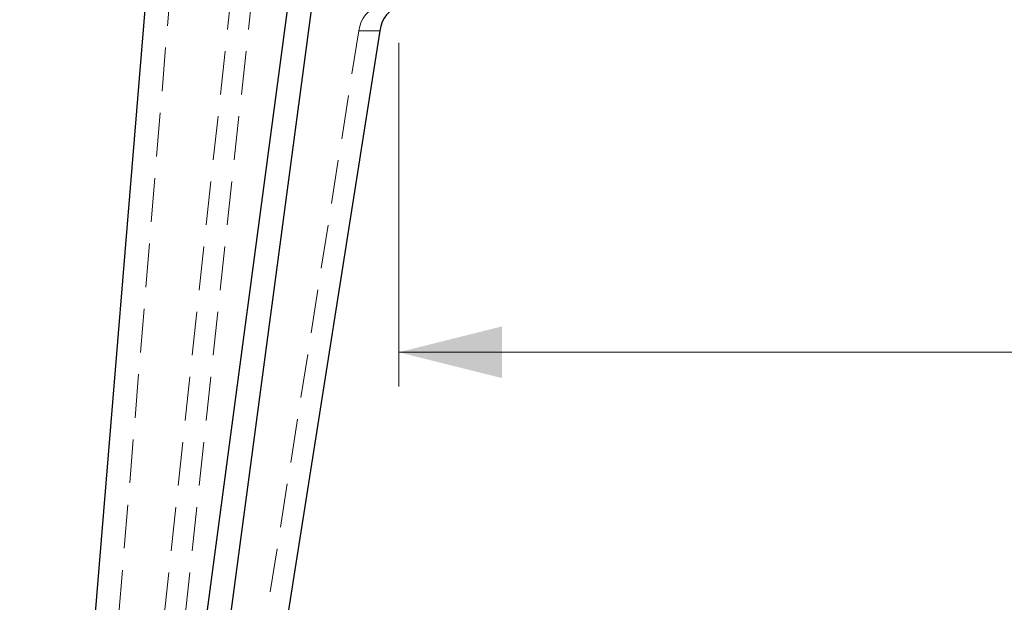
# Model space of a CAD drawing. Header units: millimetres. Extents: x 7 to 412, y 5 to 291.
# Tile 25 of 79: x 72 to 101, y 236 to 253. Entities that reach past the tile are written whole.
import ezdxf

# ---------------------------------------------------------------- set-up
doc = ezdxf.new("R2010")
doc.units = ezdxf.units.MM
doc.linetypes.add('HIDDEN', pattern=[1.905, 1.27, -0.635])
doc.styles.add('SLDTEXTSTYLE2', font='TXT', dxfattribs={"width": 0.605})
doc.dimstyles.new('SLDDIMSTYLE0', dxfattribs={"dimtxt": 2.568319, "dimasz": 3, "dimexe": 0, "dimexo": 0.0625, "dimgap": 0.64208, "dimtad": 1, "dimdec": 1, "dimlfac": 12, "dimrnd": 1e-09, "dimzin": 12, "dimdsep": 46, "dimtxsty": 'SLDTEXTSTYLE2', "dimsah": 1, "dimcen": 0.09, "dimadec": 0, "dimazin": 3, "dimtfac": 1, "dimtdec": 1, "dimtofl": 0, "dimtmove": 0, "dimatfit": 3, "dimfxl": 1, "dimfrac": 2, "dimtolj": 1, "dimtzin": 12, "dimarcsym": 0})

# ---------------------------------------------------------------- blocks, each defined once
blk = doc.blocks.new('_D')
at = {"color": 7, "linetype": 'Continuous', "lineweight": 0}
for p, q in [((83.5, 252.36), (83.5, 242.371)), ((161.243, 252.36), (161.243, 242.371)), ((161.243, 243.371), (83.5, 243.371))]:
    blk.add_line(p, q, dxfattribs=at)
at = {"color": 7, "linetype": 'Continuous', "lineweight": 18}
for points in [[(83.5, 243.371), (86.5, 242.621), (86.5, 244.121)], [(161.243, 243.371), (158.243, 244.121), (158.243, 242.621)]]:
    blk.add_solid(points, dxfattribs=at)
at = {"color": 7, "linetype": 'Continuous', "lineweight": 18, "insert": (117.962, 246.781), "char_height": 2.6458, "attachment_point": 1, "style": 'SLDTEXTSTYLE2'}
blk.add_mtext('932,9', dxfattribs=at)

msp = doc.modelspace()

# ---------------------------------------------------------------- linework, layer by layer
at = {"color": 7, "linetype": 'Continuous', "lineweight": 25}
for p, q in [((76.32351, 255.72756), (72.48546, 209.19365)), ((74.37479, 209.19365), (80.58974, 255.72756)), ((81.26676, 255.62665), (75.06529, 209.19365)), ((82.94586, 252.71444), (76.09343, 209.19365))]:
    msp.add_line(p, q, dxfattribs=at)
at = {"color": 7, "linetype": 'HIDDEN', "lineweight": 18}
for p, q in [((73.17596, 209.19365), (77.00568, 255.62665)), ((73.81589, 209.19365), (78.83149, 255.62665)), ((74.42536, 209.19365), (79.44095, 255.62665)), ((82.3364, 252.71444), (75.48397, 209.19365)), ((82.3364, 252.71444), (82.94586, 252.71444))]:
    msp.add_line(p, q, dxfattribs=at)
at = {"color": 7, "linetype": 'HIDDEN', "lineweight": 18, "flags": 128}
msp.add_lwpolyline([(82.89016, 253.36032), (82.79514, 253.34859), (82.70279, 253.31373), (82.61571, 253.25671), (82.53637, 253.17916), (82.46698, 253.08324), (82.40951, 252.97166), (82.36557, 252.84757), (82.3364, 252.71444)], dxfattribs=at)
at = {"color": 7, "linetype": 'Continuous', "lineweight": 25, "flags": 128}
msp.add_lwpolyline([(83.49962, 253.36032), (83.4046, 253.34859), (83.31225, 253.31373), (83.22518, 253.25671), (83.14583, 253.17916), (83.07644, 253.08324), (83.01897, 252.97166), (82.97503, 252.84757), (82.94586, 252.71444)], dxfattribs=at)

# ---------------------------------------------------------------- dimensions: what is measured, and where the dimension line sits
at = {"color": 7, "linetype": 'Continuous', "lineweight": 18}
dim = msp.add_linear_dim(base=(83.49962, 243.37068), p1=(161.24339, 253.36032), p2=(83.49962, 253.36032), dimstyle='SLDDIMSTYLE0', dxfattribs=at)
dim.commit()
dim.dimension.update_dxf_attribs({"geometry": '_D', "text_midpoint": (122.3715, 243.37068), "dimtype": 160})

doc.saveas('drawing.dxf')
